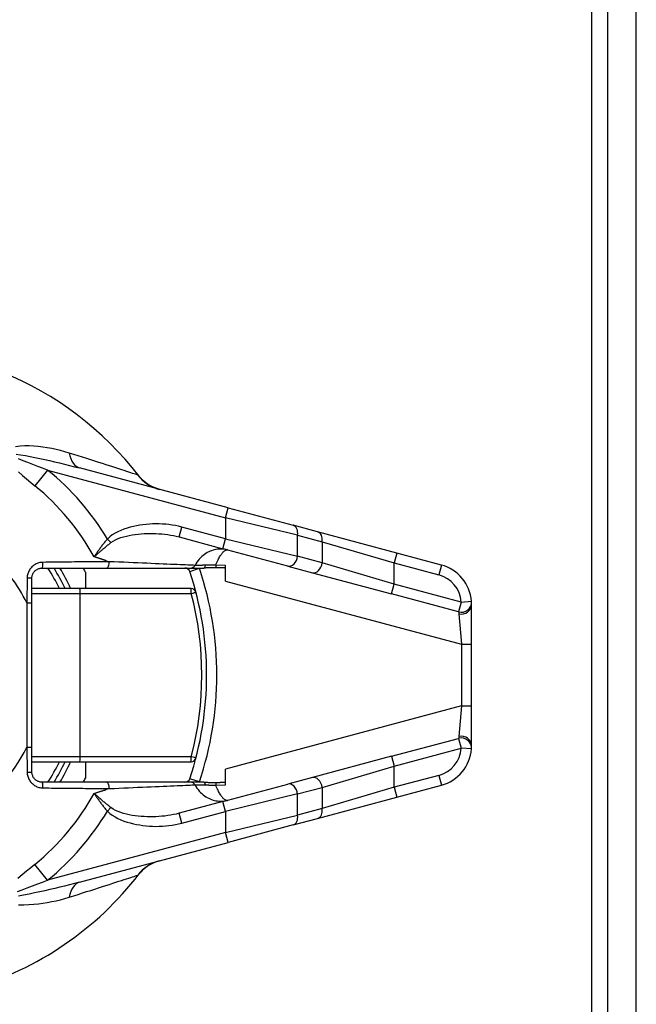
# Model space of a CAD drawing. Header units: inches. Extents: x 0 to 400, y -11 to 260.
# Tile 26 of 50: x 72.08 to 73.84, y 220.18 to 222.99. Entities that reach past the tile are written whole.
import ezdxf

# ---------------------------------------------------------------- set-up
doc = ezdxf.new("R2010")
doc.units = ezdxf.units.IN
doc.header["$LTSCALE"] = 24.014056
doc.header["$MEASUREMENT"] = 0
doc.layers.add('Visible Edges(ANSI)', color=7, linetype='Continuous', lineweight=25)
doc.layers.add('Visible Tangent Edges(ANSI)', color=7, linetype='Continuous', lineweight=25)

msp = doc.modelspace()

# ---------------------------------------------------------------- linework, layer by layer
at = {"layer": 'Visible Edges(ANSI)'}
for p, q in [((73.7606, 50.2368), (73.7606, 227.2121)), ((73.8418, 50.2368), (73.8418, 227.2121)), ((72.6767, 221.593), (72.252, 221.7068)), ((72.6767, 221.593), (72.8618, 221.5433)), ((72.932, 221.5245), (72.8618, 221.5433)), ((73.1583, 221.4639), (72.932, 221.5245)), ((72.5362, 221.5101), (72.6616, 221.4765)), ((72.8467, 221.4269), (72.6616, 221.4765)), ((73.2852, 221.4299), (73.1583, 221.4639)), ((72.1452, 221.4213), (72.3292, 221.4213)), ((72.2689, 221.41), (72.2689, 221.3631)), ((72.3292, 221.4213), (72.5694, 221.4213)), ((72.5694, 221.4213), (72.6069, 221.4213)), ((72.6689, 221.3842), (72.6689, 221.4289)), ((72.8467, 221.4269), (72.9169, 221.4081)), ((72.9169, 221.4081), (73.1432, 221.3475)), ((72.1162, 221.3217), (72.1162, 221.3922)), ((72.2532, 221.3631), (72.1162, 221.3631)), ((72.5705, 221.3631), (72.2532, 221.3631)), ((72.1162, 220.91), (72.1162, 221.3217)), ((73.3715, 221.2037), (73.3715, 221.3175)), ((73.3715, 221.028), (73.3715, 221.2037)), ((73.3715, 220.9142), (73.3715, 221.028)), ((72.1162, 220.8395), (72.1162, 220.91)), ((73.1432, 220.8842), (72.9169, 220.8236)), ((72.1162, 220.8686), (72.2532, 220.8686)), ((72.2532, 220.8686), (72.5705, 220.8686)), ((72.2689, 220.8686), (72.2689, 220.8217)), ((72.6689, 220.8028), (72.6689, 220.8475)), ((72.9169, 220.8236), (72.8467, 220.8048)), ((72.3292, 220.8104), (72.1452, 220.8104)), ((72.5694, 220.8104), (72.3292, 220.8104)), ((72.6069, 220.8104), (72.5694, 220.8104)), ((72.6616, 220.7552), (72.8467, 220.8048)), ((73.1583, 220.7678), (73.2852, 220.8018)), ((72.932, 220.7072), (73.1583, 220.7678)), ((72.6616, 220.7552), (72.5362, 220.7216)), ((72.8618, 220.6884), (72.932, 220.7072)), ((72.8618, 220.6884), (72.6767, 220.6388)), ((72.252, 220.525), (72.6767, 220.6388))]:
    msp.add_line(p, q, dxfattribs=at)
at = {"layer": 'Visible Edges(ANSI)', "flags": 128}
for points in [[(72.4803, 221.6456), (72.4678, 221.6497), (72.4582, 221.654), (72.4507, 221.6582), (72.4448, 221.662), (72.4366, 221.6683), (72.4313, 221.6731), (72.4277, 221.6768), (72.4252, 221.6795), (72.4224, 221.683)], [(72.1162, 221.3922), (72.1162, 221.3942), (72.1164, 221.3961), (72.1167, 221.398), (72.1172, 221.3998), (72.1177, 221.4017), (72.1184, 221.4035), (72.1192, 221.4052), (72.1201, 221.4069), (72.1211, 221.4085), (72.1223, 221.4101), (72.1235, 221.4115), (72.1248, 221.4129), (72.1262, 221.4142), (72.1276, 221.4154), (72.1292, 221.4165), (72.1308, 221.4175), (72.1325, 221.4184), (72.1342, 221.4191), (72.136, 221.4198), (72.1378, 221.4203), (72.1396, 221.4208), (72.1415, 221.4211), (72.1434, 221.4213), (72.1452, 221.4213)], [(72.642, 221.4222), (72.6405, 221.4223), (72.6389, 221.4223), (72.6374, 221.4224), (72.6359, 221.4224), (72.6343, 221.4224), (72.6327, 221.4224), (72.6312, 221.4224), (72.6296, 221.4224), (72.6281, 221.4223), (72.6265, 221.4222), (72.625, 221.4222), (72.6235, 221.4221), (72.622, 221.422), (72.6206, 221.4219), (72.6192, 221.4218), (72.6178, 221.4218), (72.6164, 221.4217), (72.615, 221.4216), (72.6136, 221.4215), (72.6123, 221.4215), (72.6109, 221.4214), (72.6096, 221.4214), (72.6082, 221.4213), (72.6069, 221.4213)], [(72.6689, 221.4214), (72.6678, 221.4214), (72.6667, 221.4214), (72.6656, 221.4215), (72.6645, 221.4215), (72.6634, 221.4215), (72.6623, 221.4215), (72.6612, 221.4216), (72.6601, 221.4216), (72.659, 221.4216), (72.6579, 221.4216), (72.6567, 221.4217), (72.6556, 221.4217), (72.6545, 221.4217), (72.6534, 221.4218), (72.6522, 221.4218), (72.6511, 221.4219), (72.65, 221.4219), (72.6488, 221.4219), (72.6477, 221.422), (72.6466, 221.422), (72.6454, 221.4221), (72.6443, 221.4221), (72.6432, 221.4222), (72.642, 221.4222)], [(73.3715, 221.3175), (73.3715, 221.3182), (73.3715, 221.3189), (73.3715, 221.3196), (73.3714, 221.3202), (73.3714, 221.3208), (73.3714, 221.3214), (73.3714, 221.3219), (73.3714, 221.3225), (73.3714, 221.3229), (73.3713, 221.3234), (73.3713, 221.3238), (73.3713, 221.3242), (73.3713, 221.3246), (73.3713, 221.3249), (73.3712, 221.3252), (73.3712, 221.3255), (73.3712, 221.3258), (73.3712, 221.326), (73.3712, 221.3261), (73.3711, 221.3263), (73.3711, 221.3264), (73.3711, 221.3265), (73.3711, 221.3265), (73.3711, 221.3266)], [(73.3711, 220.9052), (73.3711, 220.9052), (73.3711, 220.9052), (73.3711, 220.9053), (73.3711, 220.9054), (73.3712, 220.9056), (73.3712, 220.9057), (73.3712, 220.906), (73.3712, 220.9062), (73.3712, 220.9065), (73.3712, 220.9068), (73.3713, 220.9071), (73.3713, 220.9075), (73.3713, 220.9079), (73.3713, 220.9083), (73.3714, 220.9088), (73.3714, 220.9093), (73.3714, 220.9098), (73.3714, 220.9103), (73.3714, 220.9109), (73.3714, 220.9115), (73.3715, 220.9122), (73.3715, 220.9128), (73.3715, 220.9135), (73.3715, 220.9142)], [(72.1452, 220.8104), (72.1434, 220.8105), (72.1415, 220.8106), (72.1396, 220.8109), (72.1378, 220.8114), (72.1359, 220.8119), (72.1342, 220.8126), (72.1325, 220.8134), (72.1308, 220.8142), (72.1292, 220.8152), (72.1276, 220.8163), (72.1262, 220.8175), (72.1248, 220.8188), (72.1235, 220.8202), (72.1223, 220.8217), (72.1211, 220.8232), (72.1201, 220.8248), (72.1192, 220.8265), (72.1184, 220.8283), (72.1177, 220.8301), (72.1172, 220.8319), (72.1167, 220.8338), (72.1164, 220.8357), (72.1162, 220.8376), (72.1162, 220.8395)], [(72.6069, 220.8104), (72.6083, 220.8104), (72.6097, 220.8104), (72.6111, 220.8103), (72.6125, 220.8103), (72.6139, 220.8102), (72.6153, 220.8101), (72.6166, 220.81), (72.6179, 220.81), (72.6193, 220.8099), (72.6207, 220.8098), (72.6222, 220.8097), (72.6237, 220.8096), (72.6252, 220.8095), (72.6268, 220.8095), (72.6283, 220.8094), (72.6299, 220.8094), (72.6314, 220.8093), (72.6329, 220.8093), (72.6344, 220.8093), (72.636, 220.8093), (72.6375, 220.8094), (72.639, 220.8094), (72.6405, 220.8094), (72.642, 220.8095)], [(72.642, 220.8095), (72.6432, 220.8096), (72.6443, 220.8096), (72.6454, 220.8097), (72.6465, 220.8097), (72.6477, 220.8097), (72.6488, 220.8098), (72.6499, 220.8098), (72.651, 220.8099), (72.6522, 220.8099), (72.6533, 220.8099), (72.6544, 220.81), (72.6555, 220.81), (72.6567, 220.81), (72.6578, 220.8101), (72.6589, 220.8101), (72.66, 220.8101), (72.6611, 220.8102), (72.6622, 220.8102), (72.6634, 220.8102), (72.6645, 220.8102), (72.6656, 220.8103), (72.6667, 220.8103), (72.6678, 220.8103), (72.6689, 220.8103)], [(72.4803, 220.5862), (72.4678, 220.5821), (72.4582, 220.5777), (72.4507, 220.5735), (72.4448, 220.5698), (72.4366, 220.5634), (72.4313, 220.5586), (72.4277, 220.5549), (72.4252, 220.5522), (72.4224, 220.5487)]]:
    msp.add_lwpolyline(points, dxfattribs=at)
at = {"layer": 'Visible Edges(ANSI)'}
for centre, radius, start, end in [((71.6841, 221.1159), 0.9309, 37.5315, 159.6397), ((71.6841, 221.1159), 0.5818, 25.1507, 31.6682), ((71.6841, 221.1159), 0.6546, 26.7049, 27.8181), ((72.5531, 221.4068), 0.0145, 18.5094, 90), ((71.6841, 221.1159), 0.9309, 341.4906, 18.5094), ((73.2551, 221.3175), 0.1164, 4.4712, 75), ((72.5705, 221.3486), 0.0145, 14.7125, 90), ((73.2551, 220.9142), 0.1164, 285, 355.5288), ((72.5705, 220.8831), 0.0145, 270, 345.2875), ((71.6841, 221.1159), 0.5818, 328.3318, 334.8493), ((71.6841, 221.1159), 0.6546, 332.1819, 333.2951), ((72.5531, 220.8249), 0.0145, 270, 341.4906), ((71.6841, 221.1159), 0.9309, 286.1276, 322.4685)]:
    msp.add_arc(centre, radius, start, end, dxfattribs=at)
at = {"layer": 'Visible Tangent Edges(ANSI)'}
for p, q in [((73.7147, 50.0521), (73.7147, 227.3968)), ((72.1611, 221.701), (72.1246, 221.6561)), ((72.1611, 221.701), (72.6691, 221.5649)), ((72.6691, 221.5649), (72.6767, 221.593)), ((72.8748, 221.5152), (72.6691, 221.5649)), ((72.6691, 221.5649), (72.6691, 221.5046)), ((72.5362, 221.5101), (72.5438, 221.5382)), ((72.6691, 221.5046), (72.5438, 221.5382)), ((72.3419, 221.4939), (72.3316, 221.504)), ((72.6616, 221.4765), (72.6691, 221.5046)), ((72.6691, 221.5046), (72.8748, 221.455)), ((72.8748, 221.5152), (72.945, 221.4964)), ((72.8748, 221.455), (72.8748, 221.5152)), ((72.945, 221.4964), (73.1507, 221.4358)), ((72.945, 221.4964), (72.945, 221.4362)), ((73.1583, 221.4639), (73.1507, 221.4358)), ((72.3282, 221.4423), (72.3366, 221.4395)), ((72.945, 221.4362), (72.8748, 221.455)), ((73.1507, 221.3756), (72.945, 221.4362)), ((73.1507, 221.4358), (73.2777, 221.4018)), ((73.1507, 221.3756), (73.1507, 221.4358)), ((72.5669, 221.4114), (72.5945, 221.4206)), ((72.6689, 221.4289), (72.641, 221.4299)), ((73.2852, 221.4299), (73.2777, 221.4018)), ((72.1026, 221.3929), (72.1016, 221.3217)), ((72.6689, 221.3842), (73.3424, 221.2037)), ((73.1432, 221.3475), (73.1507, 221.3756)), ((73.3421, 221.3243), (73.1507, 221.3756)), ((72.1162, 221.3486), (72.254, 221.3486)), ((72.254, 221.3486), (72.5713, 221.3486)), ((72.254, 220.8831), (72.254, 221.3486)), ((73.3346, 221.2962), (73.1432, 221.3475)), ((73.3421, 221.3243), (73.3346, 221.2962)), ((73.3421, 221.3243), (73.3711, 221.3266)), ((72.1016, 221.3217), (72.1162, 221.3217)), ((72.1016, 221.3217), (72.1016, 220.91)), ((73.3353, 221.291), (73.3424, 221.2037)), ((73.3424, 221.2037), (73.3424, 221.028)), ((73.3424, 221.2037), (73.3715, 221.2037)), ((73.3424, 221.028), (72.6689, 220.8475)), ((73.3424, 221.028), (73.3353, 220.9408)), ((73.3424, 221.028), (73.3715, 221.028)), ((73.1432, 220.8842), (73.3346, 220.9355)), ((73.3346, 220.9355), (73.3421, 220.9074)), ((72.1016, 220.91), (72.1162, 220.91)), ((72.1016, 220.91), (72.1026, 220.8389)), ((73.1507, 220.8561), (73.3421, 220.9074)), ((73.3711, 220.9052), (73.3421, 220.9074)), ((72.254, 220.8831), (72.1162, 220.8831)), ((72.5713, 220.8831), (72.254, 220.8831)), ((73.1432, 220.8842), (73.1507, 220.8561)), ((72.945, 220.7955), (73.1507, 220.8561)), ((73.1507, 220.7959), (73.1507, 220.8561)), ((72.5945, 220.8111), (72.5669, 220.8203)), ((73.2777, 220.8299), (73.1507, 220.7959)), ((73.2777, 220.8299), (73.2852, 220.8018)), ((72.3366, 220.7922), (72.3282, 220.7895)), ((72.641, 220.8018), (72.6689, 220.8028)), ((72.8748, 220.7767), (72.945, 220.7955)), ((73.1507, 220.7959), (72.945, 220.7353)), ((72.945, 220.7955), (72.945, 220.7353)), ((73.1507, 220.7959), (73.1583, 220.7678)), ((72.8748, 220.7767), (72.6691, 220.7271)), ((72.8748, 220.7165), (72.8748, 220.7767)), ((72.3316, 220.7277), (72.3419, 220.7378)), ((72.6691, 220.7271), (72.6616, 220.7552)), ((72.945, 220.7353), (72.8748, 220.7165)), ((72.5438, 220.6935), (72.5362, 220.7216)), ((72.5438, 220.6935), (72.6691, 220.7271)), ((72.6691, 220.7271), (72.6691, 220.6669)), ((72.6691, 220.6669), (72.8748, 220.7165)), ((72.6691, 220.6669), (72.1611, 220.5307)), ((72.6767, 220.6388), (72.6691, 220.6669)), ((72.1611, 220.5307), (72.1246, 220.5756))]:
    msp.add_line(p, q, dxfattribs=at)
at = {"layer": 'Visible Tangent Edges(ANSI)', "flags": 128}
for points in [[(72.2228, 221.7494), (72.2105, 221.7531), (72.198, 221.7565), (72.1854, 221.7595), (72.1727, 221.7622), (72.1599, 221.7645), (72.1471, 221.7664), (72.1342, 221.768), (72.1213, 221.7691), (72.1084, 221.7697), (72.0956, 221.7697), (72.0828, 221.7691), (72.0695, 221.7673)], [(72.071, 221.7462), (72.0837, 221.7446), (72.0975, 221.7423), (72.1111, 221.7398), (72.1248, 221.7371), (72.1387, 221.7342), (72.1527, 221.7311), (72.1668, 221.7279), (72.1811, 221.7246), (72.1953, 221.7212), (72.2095, 221.7177), (72.2237, 221.7141), (72.2379, 221.7105), (72.252, 221.7068)], [(72.4187, 221.6867), (72.4171, 221.6872), (72.4147, 221.6879), (72.4117, 221.6889), (72.408, 221.6901), (72.4036, 221.6915), (72.3986, 221.6931), (72.393, 221.6949), (72.3868, 221.697), (72.3799, 221.6992), (72.3725, 221.7015), (72.3646, 221.7041), (72.3562, 221.7068), (72.3473, 221.7097), (72.3379, 221.7127), (72.328, 221.7159), (72.3177, 221.7192), (72.307, 221.7226), (72.2959, 221.7262), (72.2845, 221.7298), (72.2727, 221.7336), (72.2606, 221.7374), (72.2482, 221.7414), (72.2356, 221.7454), (72.2228, 221.7494)], [(72.1611, 221.701), (72.1469, 221.7062), (72.1328, 221.7115), (72.1189, 221.7167), (72.1049, 221.7221), (72.0911, 221.7274), (72.0783, 221.7327)], [(72.0778, 221.6958), (72.0894, 221.6856), (72.101, 221.6757), (72.1127, 221.6658), (72.1246, 221.6561)], [(72.4224, 221.683), (72.4222, 221.6833), (72.422, 221.6835), (72.4218, 221.6838), (72.4216, 221.684), (72.4214, 221.6842), (72.4212, 221.6844), (72.421, 221.6847), (72.4209, 221.6849), (72.4207, 221.685), (72.4205, 221.6852), (72.4204, 221.6854), (72.4202, 221.6855), (72.4201, 221.6857), (72.4199, 221.6858), (72.4198, 221.686), (72.4196, 221.6861), (72.4195, 221.6862), (72.4194, 221.6863), (72.4192, 221.6864), (72.4191, 221.6865), (72.419, 221.6865), (72.4189, 221.6866), (72.4188, 221.6866), (72.4187, 221.6867)], [(72.5438, 221.5382), (72.5348, 221.5404), (72.5257, 221.5423), (72.5166, 221.5439), (72.5073, 221.5452), (72.4981, 221.5462), (72.4888, 221.5468), (72.4795, 221.5472), (72.4702, 221.5473), (72.4609, 221.5471), (72.4516, 221.5466), (72.4424, 221.5458), (72.4331, 221.5448), (72.424, 221.5434), (72.4148, 221.5418), (72.4058, 221.5398), (72.3968, 221.5376), (72.3878, 221.535), (72.3789, 221.5321), (72.3702, 221.5288), (72.3617, 221.525), (72.3535, 221.5206), (72.3457, 221.5157), (72.3384, 221.5102), (72.3316, 221.504)], [(72.3419, 221.4939), (72.3481, 221.4982), (72.3549, 221.5021), (72.3622, 221.5053), (72.3698, 221.5082), (72.3778, 221.5106), (72.3859, 221.5127), (72.3943, 221.5144), (72.4027, 221.5159), (72.4111, 221.5171), (72.4195, 221.5182), (72.4279, 221.519), (72.4364, 221.5196), (72.4449, 221.5199), (72.4534, 221.5201), (72.4619, 221.52), (72.4704, 221.5198), (72.4788, 221.5193), (72.4872, 221.5187), (72.4956, 221.5178), (72.5039, 221.5167), (72.5121, 221.5154), (72.5203, 221.5139), (72.5283, 221.5121), (72.5362, 221.5101)], [(72.3316, 221.504), (72.3299, 221.502), (72.3281, 221.4999), (72.3264, 221.4978), (72.3246, 221.4957), (72.3229, 221.4936), (72.3212, 221.4915), (72.3196, 221.4894), (72.3179, 221.4873), (72.3163, 221.4852), (72.3146, 221.483), (72.313, 221.4809), (72.3115, 221.4788), (72.3099, 221.4766), (72.3083, 221.4745), (72.3068, 221.4724), (72.3053, 221.4702), (72.3038, 221.4681), (72.3023, 221.466), (72.3009, 221.4639), (72.2995, 221.4618), (72.298, 221.4597), (72.2967, 221.4576), (72.2953, 221.4555), (72.2939, 221.4535)], [(72.2939, 221.4535), (72.2958, 221.4551), (72.2976, 221.4567), (72.2994, 221.4583), (72.3013, 221.46), (72.3032, 221.4616), (72.3051, 221.4633), (72.3071, 221.465), (72.309, 221.4667), (72.311, 221.4684), (72.313, 221.4701), (72.3149, 221.4718), (72.3169, 221.4735), (72.319, 221.4752), (72.321, 221.4769), (72.323, 221.4786), (72.3251, 221.4803), (72.3272, 221.482), (72.3292, 221.4837), (72.3313, 221.4854), (72.3334, 221.4871), (72.3355, 221.4888), (72.3376, 221.4905), (72.3398, 221.4922), (72.3419, 221.4939)], [(72.6743, 221.4731), (72.6704, 221.4741), (72.6664, 221.4748), (72.6624, 221.4753), (72.6583, 221.4755), (72.6542, 221.4756), (72.6501, 221.4754), (72.6459, 221.475), (72.6417, 221.4743), (72.6375, 221.4734), (72.6334, 221.4723), (72.6292, 221.4709), (72.625, 221.4693), (72.6209, 221.4674), (72.6168, 221.4652), (72.6128, 221.4628), (72.6088, 221.4601), (72.605, 221.4572), (72.6012, 221.4539), (72.5975, 221.4504), (72.594, 221.4467), (72.5907, 221.4426), (72.5875, 221.4383), (72.5846, 221.4337), (72.5819, 221.429)], [(72.641, 221.4299), (72.6427, 221.4338), (72.6443, 221.4375), (72.6459, 221.441), (72.6475, 221.4443), (72.6491, 221.4474), (72.6507, 221.4503), (72.6522, 221.4531), (72.6538, 221.4557), (72.6553, 221.4581), (72.6568, 221.4603), (72.6583, 221.4623), (72.6597, 221.4642), (72.6612, 221.4659), (72.6625, 221.4674), (72.6639, 221.4687), (72.6652, 221.4699), (72.6665, 221.4709), (72.6677, 221.4717), (72.6689, 221.4723), (72.6701, 221.4728), (72.6712, 221.4732), (72.6723, 221.4733), (72.6733, 221.4733), (72.6743, 221.4731)], [(72.1478, 221.4376), (72.1449, 221.4375), (72.142, 221.4372), (72.1391, 221.4367), (72.1363, 221.436), (72.1335, 221.4351), (72.1308, 221.4341), (72.1281, 221.4329), (72.1255, 221.4315), (72.123, 221.43), (72.1206, 221.4283), (72.1184, 221.4264), (72.1162, 221.4244), (72.1142, 221.4223), (72.1123, 221.42), (72.1105, 221.4177), (72.1089, 221.4152), (72.1075, 221.4126), (72.1062, 221.41), (72.1052, 221.4072), (72.1043, 221.4044), (72.1036, 221.4016), (72.103, 221.3987), (72.1027, 221.3958), (72.1026, 221.3929)], [(72.3366, 221.4395), (72.3294, 221.4395), (72.3221, 221.4394), (72.3147, 221.4393), (72.3073, 221.4393), (72.2998, 221.4392), (72.2922, 221.4391), (72.2845, 221.4391), (72.2768, 221.439), (72.2691, 221.4389), (72.2612, 221.4389), (72.2534, 221.4388), (72.2454, 221.4387), (72.2375, 221.4386), (72.2295, 221.4385), (72.2214, 221.4385), (72.2133, 221.4384), (72.2052, 221.4383), (72.1971, 221.4382), (72.1889, 221.4381), (72.1807, 221.438), (72.1725, 221.4379), (72.1643, 221.4378), (72.156, 221.4377), (72.1478, 221.4376)], [(72.3282, 221.4423), (72.3268, 221.4427), (72.3254, 221.4432), (72.324, 221.4436), (72.3226, 221.4441), (72.3211, 221.4446), (72.3197, 221.445), (72.3183, 221.4455), (72.3169, 221.4459), (72.3155, 221.4464), (72.3141, 221.4469), (72.3126, 221.4473), (72.3112, 221.4478), (72.3098, 221.4483), (72.3083, 221.4487), (72.3069, 221.4492), (72.3055, 221.4497), (72.304, 221.4502), (72.3026, 221.4506), (72.3012, 221.4511), (72.2997, 221.4516), (72.2983, 221.452), (72.2968, 221.4525), (72.2954, 221.453), (72.2939, 221.4535)], [(72.5819, 221.429), (72.5778, 221.4291), (72.5731, 221.4293), (72.5676, 221.4296), (72.5614, 221.4298), (72.5546, 221.4301), (72.5472, 221.4304), (72.5391, 221.4308), (72.5305, 221.4311), (72.5213, 221.4315), (72.5117, 221.4319), (72.5015, 221.4324), (72.4909, 221.4328), (72.4798, 221.4333), (72.4683, 221.4338), (72.4565, 221.4343), (72.4442, 221.4349), (72.4316, 221.4354), (72.4187, 221.436), (72.4056, 221.4365), (72.3921, 221.4371), (72.3785, 221.4377), (72.3647, 221.4383), (72.3507, 221.4389), (72.3366, 221.4395)], [(72.612, 221.4292), (72.6101, 221.4292), (72.6083, 221.4291), (72.6065, 221.4291), (72.6048, 221.4291), (72.6031, 221.4291), (72.6014, 221.429), (72.5998, 221.429), (72.5982, 221.429), (72.5967, 221.429), (72.5953, 221.429), (72.5939, 221.4289), (72.5925, 221.4289), (72.5913, 221.4289), (72.59, 221.4289), (72.5889, 221.4289), (72.5878, 221.4289), (72.5868, 221.4289), (72.5859, 221.4289), (72.585, 221.4289), (72.5842, 221.4289), (72.5835, 221.4289), (72.5829, 221.4289), (72.5823, 221.4289), (72.5819, 221.429)], [(72.641, 221.4299), (72.6398, 221.4299), (72.6386, 221.4298), (72.6373, 221.4298), (72.6361, 221.4298), (72.6349, 221.4297), (72.6336, 221.4297), (72.6324, 221.4297), (72.6312, 221.4296), (72.6299, 221.4296), (72.6287, 221.4296), (72.6275, 221.4295), (72.6262, 221.4295), (72.625, 221.4295), (72.6238, 221.4294), (72.6226, 221.4294), (72.6213, 221.4294), (72.6201, 221.4294), (72.6189, 221.4293), (72.6178, 221.4293), (72.6166, 221.4293), (72.6154, 221.4293), (72.6143, 221.4292), (72.6131, 221.4292), (72.612, 221.4292)], [(73.3346, 221.2962), (73.3346, 221.2962), (73.3346, 221.2962), (73.3346, 221.2961), (73.3346, 221.296), (73.3346, 221.296), (73.3347, 221.2958), (73.3347, 221.2957), (73.3347, 221.2956), (73.3347, 221.2954), (73.3348, 221.2952), (73.3348, 221.2951), (73.3348, 221.2948), (73.3349, 221.2946), (73.3349, 221.2944), (73.3349, 221.2941), (73.335, 221.2938), (73.335, 221.2935), (73.3351, 221.2932), (73.3351, 221.2929), (73.3351, 221.2925), (73.3352, 221.2922), (73.3352, 221.2918), (73.3352, 221.2914), (73.3353, 221.291)], [(73.3353, 220.9408), (73.3352, 220.9404), (73.3352, 220.94), (73.3352, 220.9396), (73.3351, 220.9392), (73.3351, 220.9389), (73.3351, 220.9385), (73.335, 220.9382), (73.335, 220.9379), (73.3349, 220.9376), (73.3349, 220.9374), (73.3349, 220.9371), (73.3348, 220.9369), (73.3348, 220.9367), (73.3348, 220.9365), (73.3347, 220.9363), (73.3347, 220.9361), (73.3347, 220.936), (73.3347, 220.9359), (73.3346, 220.9358), (73.3346, 220.9357), (73.3346, 220.9356), (73.3346, 220.9356), (73.3346, 220.9355), (73.3346, 220.9355)], [(72.1026, 220.8389), (72.1027, 220.836), (72.103, 220.8331), (72.1036, 220.8302), (72.1043, 220.8273), (72.1052, 220.8245), (72.1063, 220.8218), (72.1075, 220.8191), (72.1089, 220.8165), (72.1105, 220.814), (72.1123, 220.8117), (72.1142, 220.8094), (72.1162, 220.8073), (72.1184, 220.8053), (72.1206, 220.8035), (72.123, 220.8018), (72.1255, 220.8002), (72.1281, 220.7988), (72.1307, 220.7976), (72.1335, 220.7966), (72.1363, 220.7957), (72.1391, 220.795), (72.142, 220.7945), (72.1449, 220.7942), (72.1478, 220.7941)], [(72.1478, 220.7941), (72.156, 220.794), (72.1643, 220.7939), (72.1725, 220.7938), (72.1807, 220.7937), (72.1889, 220.7936), (72.1971, 220.7935), (72.2052, 220.7934), (72.2133, 220.7933), (72.2214, 220.7933), (72.2295, 220.7932), (72.2375, 220.7931), (72.2454, 220.793), (72.2534, 220.7929), (72.2612, 220.7929), (72.2691, 220.7928), (72.2768, 220.7927), (72.2845, 220.7926), (72.2922, 220.7926), (72.2998, 220.7925), (72.3073, 220.7924), (72.3147, 220.7924), (72.3221, 220.7923), (72.3294, 220.7923), (72.3366, 220.7922)], [(72.3366, 220.7922), (72.3507, 220.7928), (72.3647, 220.7934), (72.3785, 220.794), (72.3921, 220.7946), (72.4056, 220.7952), (72.4187, 220.7958), (72.4316, 220.7963), (72.4442, 220.7969), (72.4565, 220.7974), (72.4683, 220.7979), (72.4798, 220.7984), (72.4909, 220.7989), (72.5015, 220.7994), (72.5116, 220.7998), (72.5213, 220.8002), (72.5305, 220.8006), (72.5391, 220.801), (72.5472, 220.8013), (72.5546, 220.8016), (72.5614, 220.8019), (72.5676, 220.8022), (72.5731, 220.8024), (72.5778, 220.8026), (72.5819, 220.8028)], [(72.5819, 220.8028), (72.5823, 220.8028), (72.5829, 220.8028), (72.5835, 220.8028), (72.5842, 220.8028), (72.585, 220.8028), (72.5859, 220.8028), (72.5868, 220.8028), (72.5878, 220.8028), (72.5889, 220.8028), (72.59, 220.8028), (72.5913, 220.8028), (72.5925, 220.8028), (72.5939, 220.8028), (72.5953, 220.8028), (72.5967, 220.8027), (72.5982, 220.8027), (72.5998, 220.8027), (72.6014, 220.8027), (72.6031, 220.8027), (72.6048, 220.8026), (72.6065, 220.8026), (72.6083, 220.8026), (72.6101, 220.8026), (72.612, 220.8025)], [(72.5819, 220.8028), (72.5846, 220.798), (72.5875, 220.7934), (72.5907, 220.7891), (72.594, 220.7851), (72.5975, 220.7813), (72.6012, 220.7778), (72.605, 220.7746), (72.6088, 220.7716), (72.6128, 220.7689), (72.6168, 220.7665), (72.6209, 220.7644), (72.625, 220.7625), (72.6292, 220.7608), (72.6334, 220.7594), (72.6375, 220.7583), (72.6417, 220.7574), (72.6459, 220.7568), (72.6501, 220.7563), (72.6542, 220.7562), (72.6583, 220.7562), (72.6624, 220.7565), (72.6664, 220.757), (72.6704, 220.7577), (72.6743, 220.7586)], [(72.612, 220.8025), (72.6131, 220.8025), (72.6143, 220.8025), (72.6154, 220.8025), (72.6166, 220.8024), (72.6178, 220.8024), (72.6189, 220.8024), (72.6201, 220.8024), (72.6213, 220.8023), (72.6226, 220.8023), (72.6238, 220.8023), (72.625, 220.8022), (72.6262, 220.8022), (72.6275, 220.8022), (72.6287, 220.8022), (72.6299, 220.8021), (72.6312, 220.8021), (72.6324, 220.8021), (72.6336, 220.802), (72.6349, 220.802), (72.6361, 220.802), (72.6373, 220.8019), (72.6386, 220.8019), (72.6398, 220.8018), (72.641, 220.8018)], [(72.6743, 220.7586), (72.6733, 220.7584), (72.6723, 220.7584), (72.6712, 220.7586), (72.6701, 220.7589), (72.6689, 220.7594), (72.6677, 220.76), (72.6665, 220.7609), (72.6652, 220.7618), (72.6639, 220.763), (72.6625, 220.7643), (72.6612, 220.7658), (72.6597, 220.7675), (72.6583, 220.7694), (72.6568, 220.7714), (72.6553, 220.7737), (72.6538, 220.7761), (72.6522, 220.7786), (72.6507, 220.7814), (72.6491, 220.7843), (72.6475, 220.7875), (72.6459, 220.7908), (72.6443, 220.7943), (72.6427, 220.7979), (72.641, 220.8018)], [(72.2939, 220.7782), (72.2954, 220.7787), (72.2968, 220.7792), (72.2983, 220.7797), (72.2997, 220.7801), (72.3012, 220.7806), (72.3026, 220.7811), (72.304, 220.7816), (72.3055, 220.782), (72.3069, 220.7825), (72.3083, 220.783), (72.3098, 220.7834), (72.3112, 220.7839), (72.3126, 220.7844), (72.3141, 220.7848), (72.3155, 220.7853), (72.3169, 220.7858), (72.3183, 220.7862), (72.3197, 220.7867), (72.3211, 220.7872), (72.3226, 220.7876), (72.324, 220.7881), (72.3254, 220.7885), (72.3268, 220.789), (72.3282, 220.7895)], [(72.3419, 220.7378), (72.3398, 220.7395), (72.3376, 220.7412), (72.3355, 220.7429), (72.3334, 220.7446), (72.3313, 220.7463), (72.3292, 220.748), (72.3272, 220.7497), (72.3251, 220.7514), (72.323, 220.7531), (72.321, 220.7548), (72.319, 220.7566), (72.3169, 220.7583), (72.3149, 220.76), (72.313, 220.7617), (72.311, 220.7634), (72.309, 220.7651), (72.3071, 220.7667), (72.3051, 220.7684), (72.3032, 220.7701), (72.3013, 220.7717), (72.2994, 220.7734), (72.2976, 220.775), (72.2958, 220.7766), (72.2939, 220.7782)], [(72.2939, 220.7782), (72.2953, 220.7762), (72.2967, 220.7741), (72.298, 220.772), (72.2995, 220.7699), (72.3009, 220.7678), (72.3023, 220.7657), (72.3038, 220.7636), (72.3053, 220.7615), (72.3068, 220.7593), (72.3083, 220.7572), (72.3099, 220.7551), (72.3115, 220.753), (72.313, 220.7508), (72.3146, 220.7487), (72.3163, 220.7466), (72.3179, 220.7444), (72.3196, 220.7423), (72.3212, 220.7402), (72.3229, 220.7381), (72.3246, 220.736), (72.3264, 220.7339), (72.3281, 220.7318), (72.3299, 220.7298), (72.3316, 220.7277)], [(72.5362, 220.7216), (72.5283, 220.7196), (72.5203, 220.7179), (72.5121, 220.7163), (72.5039, 220.715), (72.4956, 220.7139), (72.4872, 220.7131), (72.4788, 220.7124), (72.4704, 220.7119), (72.4619, 220.7117), (72.4534, 220.7116), (72.4449, 220.7118), (72.4364, 220.7122), (72.4279, 220.7128), (72.4195, 220.7136), (72.4111, 220.7146), (72.4027, 220.7158), (72.3943, 220.7173), (72.3859, 220.7191), (72.3778, 220.7211), (72.3698, 220.7235), (72.3622, 220.7264), (72.3549, 220.7297), (72.3481, 220.7335), (72.3419, 220.7378)], [(72.3316, 220.7277), (72.3384, 220.7215), (72.3457, 220.716), (72.3535, 220.7111), (72.3617, 220.7068), (72.3702, 220.703), (72.3789, 220.6996), (72.3878, 220.6967), (72.3968, 220.6941), (72.4058, 220.6919), (72.4148, 220.6899), (72.424, 220.6883), (72.4331, 220.6869), (72.4424, 220.6859), (72.4516, 220.6851), (72.4609, 220.6846), (72.4702, 220.6844), (72.4795, 220.6845), (72.4888, 220.6849), (72.4981, 220.6856), (72.5073, 220.6865), (72.5166, 220.6878), (72.5257, 220.6894), (72.5348, 220.6913), (72.5438, 220.6935)], [(72.1246, 220.5756), (72.1127, 220.5659), (72.1009, 220.5561), (72.0883, 220.5459), (72.0756, 220.5355)], [(72.2228, 220.4823), (72.2356, 220.4864), (72.2482, 220.4903), (72.2605, 220.4943), (72.2725, 220.4981), (72.2842, 220.5018), (72.2956, 220.5055), (72.3066, 220.509), (72.3173, 220.5124), (72.3276, 220.5157), (72.3375, 220.5189), (72.3469, 220.5219), (72.3559, 220.5248), (72.3644, 220.5276), (72.3724, 220.5301), (72.3798, 220.5325), (72.3866, 220.5347), (72.3929, 220.5367), (72.3985, 220.5386), (72.4036, 220.5402), (72.408, 220.5416), (72.4117, 220.5428), (72.4147, 220.5438), (72.4171, 220.5445), (72.4187, 220.5451)], [(72.4187, 220.5451), (72.4188, 220.5451), (72.4189, 220.5451), (72.419, 220.5452), (72.4191, 220.5453), (72.4192, 220.5453), (72.4194, 220.5454), (72.4195, 220.5455), (72.4196, 220.5456), (72.4198, 220.5458), (72.4199, 220.5459), (72.4201, 220.546), (72.4202, 220.5462), (72.4204, 220.5463), (72.4205, 220.5465), (72.4207, 220.5467), (72.4209, 220.5469), (72.421, 220.5471), (72.4212, 220.5473), (72.4214, 220.5475), (72.4216, 220.5477), (72.4218, 220.548), (72.422, 220.5482), (72.4222, 220.5485), (72.4224, 220.5487)], [(72.0752, 220.4982), (72.088, 220.5035), (72.1025, 220.5091), (72.1177, 220.5147), (72.1327, 220.5202), (72.1469, 220.5255), (72.1611, 220.5307)], [(72.252, 220.525), (72.2379, 220.5212), (72.2238, 220.5176), (72.2096, 220.514), (72.1955, 220.5106), (72.1813, 220.5072), (72.1672, 220.5039), (72.1531, 220.5007), (72.1391, 220.4976), (72.1239, 220.4944), (72.108, 220.491), (72.0924, 220.4879), (72.0783, 220.4855)], [(72.0782, 220.4609), (72.0929, 220.4609), (72.1077, 220.4617), (72.1217, 220.4627), (72.1346, 220.4638), (72.1474, 220.4654), (72.1602, 220.4673), (72.1729, 220.4696), (72.1855, 220.4722), (72.1981, 220.4752), (72.2105, 220.4786), (72.2228, 220.4823)]]:
    msp.add_lwpolyline(points, dxfattribs=at)
at = {"layer": 'Visible Tangent Edges(ANSI)'}
for centre, radius, start, end in [((71.6841, 221.1159), 0.7549, 30.9402, 50.8129), ((71.6841, 221.1159), 0.697, 28.9712, 50.8129), ((71.6841, 221.1159), 0.4655, 26.2497, 47.5458), ((71.6841, 221.1159), 0.5673, 25.8424, 32.579), ((71.6841, 221.1159), 0.5964, 24.4963, 30.8102), ((72.5531, 221.4068), 0.0436, 18.5094, 19.4712), ((71.6841, 221.1159), 0.96, 341.4906, 18.5094), ((73.2551, 221.3175), 0.0873, 4.4712, 75), ((71.6849, 221.1159), 0.9164, 345.2875, 14.7125), ((73.3421, 221.3243), 0.0291, 255, 4.4712), ((73.3421, 220.9074), 0.0291, 355.5288, 105), ((71.6841, 221.1159), 0.4655, 206.0058, 333.7503), ((73.2551, 220.9142), 0.0873, 285, 355.5288), ((71.6841, 221.1159), 0.5673, 327.421, 334.1576), ((71.6841, 221.1159), 0.5964, 329.1898, 335.5037), ((72.5531, 220.8249), 0.0436, 340.5288, 341.4906), ((71.6841, 221.1159), 0.697, 309.1871, 331.0288), ((71.6841, 221.1159), 0.7549, 309.1871, 329.0598)]:
    msp.add_arc(centre, radius, start, end, dxfattribs=at)
for centre, major_axis, ratio, start_param, end_param in [((72.2821, 221.8192), (-0.0301, -0.1124), 0.479095, 5.502885, 6.283185), ((72.5104, 221.758), (-0.0301, -0.1124), 0.996014, 5.63287, 6.283185), ((72.8543, 221.5152), (0.0075, 0.0281), 0.694747, 4.896439, 6.283185), ((72.9244, 221.4964), (0.0075, 0.0281), 0.694747, 4.896439, 6.283185), ((72.1452, 221.4359), (0, -0.0145), 0.175836, 0, 1.692227), ((72.3292, 221.4359), (0, -0.0145), 0.522562, 0, 1.824446), ((72.8543, 221.455), (-0.0075, -0.0281), 0.694747, 0, 1.754846), ((72.9244, 221.4362), (-0.0075, -0.0281), 0.694747, 0, 1.754846), ((72.5694, 221.4359), (0, -0.0145), 0.975069, 0, 1.075411), ((72.6069, 221.4359), (0, -0.0145), 0.39505, 0, 1.094555), ((72.6426, 221.4359), (0, -0.0145), 0.120075, 5.133684, 5.931805), ((72.1016, 221.3922), (0.0145, 0), 0.043172, 0, 1.505676), ((72.2532, 221.3486), (0, 0.0145), 0.052336, 4.712389, 6.283185), ((72.5705, 221.3486), (0, 0.0145), 0.052336, 4.712389, 6.283185), ((72.5705, 221.3486), (0.0141, 0.0037), 0.013309, 4.763031, 6.283185), ((73.3424, 221.3175), (0.0291, 0), 0.940453, 4.465535, 6.283185), ((73.3424, 220.9142), (0.0291, 0), 0.940453, 0, 1.817651), ((72.2532, 220.8831), (0, -0.0145), 0.052336, 0, 1.570796), ((72.5705, 220.8831), (0, -0.0145), 0.052336, 0, 1.570796), ((72.5705, 220.8831), (0.0141, -0.0037), 0.013309, 0, 1.520155), ((72.1016, 220.8395), (0.0145, 0), 0.043172, 4.77751, 6.283185), ((72.9244, 220.7955), (-0.0075, 0.0281), 0.694747, 4.528339, 6.283185), ((72.1452, 220.7958), (0, 0.0145), 0.175836, 4.590958, 6.283185), ((72.3292, 220.7958), (0, 0.0145), 0.522562, 4.458739, 6.283185), ((72.5694, 220.7958), (0, 0.0145), 0.975069, 5.207774, 6.283185), ((72.6069, 220.7958), (0, 0.0145), 0.39505, 5.18863, 6.283185), ((72.6426, 220.7958), (0, 0.0145), 0.120075, 0.351381, 1.149502), ((72.8543, 220.7767), (-0.0075, 0.0281), 0.694747, 4.528339, 6.283185), ((72.9244, 220.7353), (0.0075, -0.0281), 0.694747, 0, 1.386746), ((72.8543, 220.7165), (0.0075, -0.0281), 0.694747, 0, 1.386746), ((72.5104, 220.4738), (-0.0301, 0.1124), 0.996014, 0, 0.650315), ((72.2821, 220.4126), (-0.0301, 0.1124), 0.479095, 0, 0.780301)]:
    msp.add_ellipse(centre, major_axis=major_axis, ratio=ratio, start_param=start_param, end_param=end_param, dxfattribs=at)

doc.saveas('drawing.dxf')
